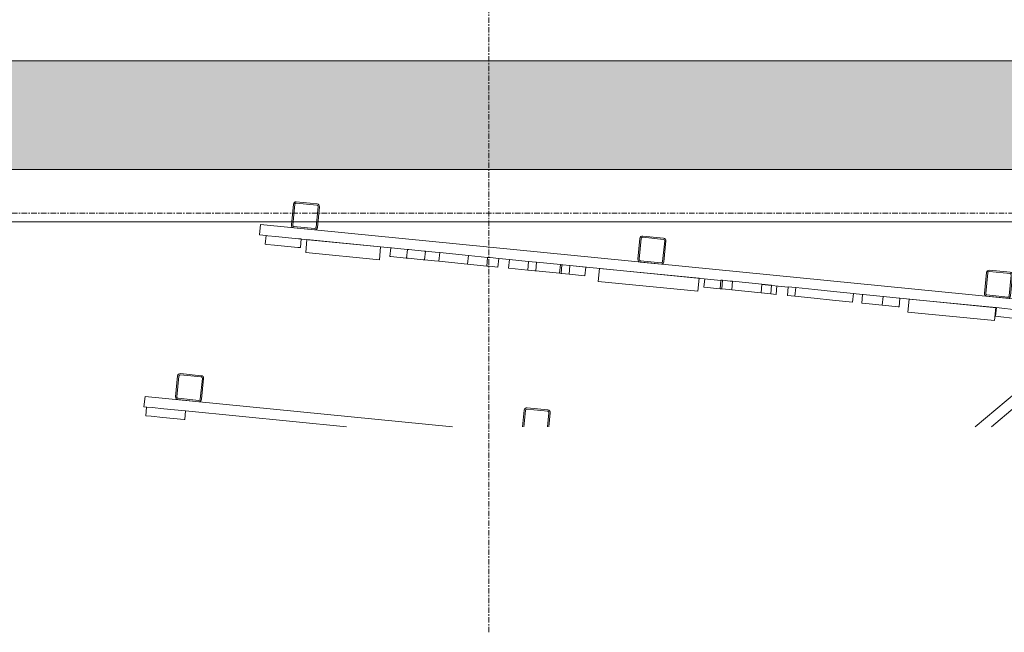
# Model space of a CAD drawing. Header units: millimetres. Extents: x 61846 to 198573, y 13020 to 52988.
# Tile 2 of 150: x 69693 to 71955, y 43947 to 45354. Entities that reach past the tile are written whole.
import ezdxf

# ---------------------------------------------------------------- set-up
doc = ezdxf.new("R2010")
doc.units = ezdxf.units.MM
doc.linetypes.add('Grid Line', pattern=[22.225, 12.7, -3.175, 3.175, -3.175])
for name, color, linetype, lineweight in [('A-GENM', 13, 'Continuous', 18), ('A-WALL', 113, 'Continuous', 25), ('I-WALL', 2, 'Continuous', 25), ('S-GRID', 1, 'Continuous', 18)]:
    doc.layers.add(name, color=color, linetype=linetype, lineweight=lineweight)

# ---------------------------------------------------------------- blocks, each defined once
blk = doc.blocks.new('TadP_A_CON_CONSTRUCTIE_rvt-1-4e verdieping lierenkamer')
at = {"layer": 'I-WALL'}
blk.add_hatch(color=8, dxfattribs=at).paths.add_polyline_path([(76157.5, 45010), (87096, 45010), (87096, 45260), (67706.3, 45260), (67706.3, 45010), (75462.9, 45010)])
at = {"layer": 'I-WALL', "color": 10, "lineweight": 18}
for p, q in [((86305.2, 45260), (67706.3, 45260)), ((67706.3, 45010), (87096, 45010))]:
    blk.add_line(p, q, dxfattribs=at)
blk = doc.blocks.new('22_NOAHH_Wand_Wand-x 2594857 - 22_NOAHH_Wand_Wand-x-150139-4e verdieping lierenkamer')
at = {"layer": 'A-WALL', "color": 130, "lineweight": 13}
for p, q in [((86976.1, 45010), (67706.3, 45010)), ((72694.4, 44890), (67706.3, 44890)), ((70317.5, 44890), (69686.3, 44890)), ((70317.5, 44890), (69686.3, 44890)), ((70374.8, 44890), (70320.5, 44890)), ((70374.8, 44890), (70320.5, 44890)), ((72243.8, 44890), (70377.8, 44890)), ((72243.8, 44890), (70377.8, 44890))]:
    blk.add_line(p, q, dxfattribs=at)
blk = doc.blocks.new('22_NOAHH_Wand_Wand-x 2594857 - 22_NOAHH_Wand_Wand-x 2594857-150143-4e verdieping lierenkamer')
blk.add_blockref('22_NOAHH_Wand_Wand-x 2594857 - 22_NOAHH_Wand_Wand-x-150139-4e verdieping lierenkamer', (0, 0))
blk = doc.blocks.new('TadP_A_BWK_BOUWKUNDE_rvt-1-4e verdieping lierenkamer')
at = {"layer": 'A-WALL', "color": 250, "lineweight": 25}
blk.add_blockref('22_NOAHH_Wand_Wand-x 2594857 - 22_NOAHH_Wand_Wand-x 2594857-150143-4e verdieping lierenkamer', (0, 0), dxfattribs=at)
blk = doc.blocks.new('Orkestkamer beplating - 1800x3880x24 Z-6147517-4e verdieping lierenkamer')
at = {"layer": 'A-GENM'}
for p, q in [((710.1, 0), (0, 0)), ((0, 0), (0, -24)), ((0, -24), (6.3, -24)), ((96, -24), (467.3, -24))]:
    blk.add_line(p, q, dxfattribs=at)
blk = doc.blocks.new('Orkestkamer beplating - 1800x6600x24 Z-6815573-4e verdieping lierenkamer')
at = {"layer": 'A-GENM'}
for p, q in [((1800, 0), (0, 0)), ((0, 0), (0, -24)), ((1800, -24), (1800, 0)), ((0, -24), (15.1, -24)), ((96.4, -24), (302.8, -24)), ((552.5, -24), (577.3, -24)), ((716.5, -24), (1065.1, -24)), ((1159.7, -24), (1220.5, -24)), ((1370.8, -24), (1392.3, -24)), ((1478.4, -24), (1701.1, -24)), ((1790.8, -24), (1800, -24))]:
    blk.add_line(p, q, dxfattribs=at)
blk = doc.blocks.new('Orkestkamer beplating - 170x6600x30 Z-6559121-4e verdieping lierenkamer')
at = {"layer": 'A-GENM'}
for p, q in [((170, 0), (0, 0)), ((0, 0), (0, -30)), ((170, -30), (170, 0)), ((0, -30), (170, -30))]:
    blk.add_line(p, q, dxfattribs=at)
blk = doc.blocks.new('Orkestkamer beplating - 200x6600x30 Z-6559119-4e verdieping lierenkamer')
at = {"layer": 'A-GENM'}
for p, q in [((200, 0), (0, 0)), ((0, 0), (0, -30)), ((200, -30), (200, 0)), ((0, -30), (200, -30))]:
    blk.add_line(p, q, dxfattribs=at)
blk = doc.blocks.new('Orkestkamer beplating - 230x6600x30 Z-6559120-4e verdieping lierenkamer')
at = {"layer": 'A-GENM'}
for p, q in [((230, 0), (0, 0)), ((0, 0), (0, -30)), ((230, -30), (230, 0)), ((0, -30), (230, -30))]:
    blk.add_line(p, q, dxfattribs=at)
blk = doc.blocks.new('Orkestkamer koker 60x60 - Koker 60x60x3 lg 6600-6316589-4e verdieping lierenkamer')
at = {"layer": 'A-GENM'}
for p, q in [((-30, 24), (-30, -24)), ((-27, -24), (-27, 24)), ((24, 30), (-24, 30)), ((-24, 27), (24, 27)), ((27, 24), (27, -24)), ((30, -24), (30, 24)), ((24, -27), (-24, -27)), ((-24, -30), (24, -30))]:
    blk.add_line(p, q, dxfattribs=at)
for centre, radius, start, end in [((-24, 24), 6, 90, 180), ((-24, 24), 3, 90, 180), ((24, 24), 6, 0, 90), ((24, 24), 3, 0, 90), ((-24, -24), 6, 180, 270), ((-24, -24), 3, 180, 270), ((24, -24), 6, 270, 360), ((24, -24), 3, 270, 360)]:
    blk.add_arc(centre, radius, start, end, dxfattribs=at)
blk = doc.blocks.new('Orkestkamer beplating zaagtand 1 - Type 2 boven-6418527-4e verdieping lierenkamer')
at = {"layer": 'A-GENM'}
for p, q in [((298.6, 0), (175, 0)), ((274.9, -24), (298.6, 0)), ((203.5, -24), (274.9, -24))]:
    blk.add_line(p, q, dxfattribs=at)
blk = doc.blocks.new('Orkestkamer koker 60x60 - Koker 60x60x3 lg 6600-V44-4e verdieping lierenkamer')
at = {"layer": 'A-GENM'}
for p, q in [((-30, 24), (-30, -14.2)), ((-27, -13.9), (-27, 24)), ((24, 30), (-24, 30)), ((-24, 27), (24, 27)), ((27, 24), (27, -8.6)), ((30, -8.3), (30, 24))]:
    blk.add_line(p, q, dxfattribs=at)
for centre, radius, start, end in [((-24, 24), 6, 90, 180), ((-24, 24), 3, 90, 180), ((24, 24), 6, 0, 90), ((24, 24), 3, 0, 90)]:
    blk.add_arc(centre, radius, start, end, dxfattribs=at)
blk = doc.blocks.new('Orkestkamer koker 60x60 - Koker 60x60x3 lg 3880-6453064-4e verdieping lierenkamer')
at = {"layer": 'A-GENM'}
for p, q in [((-30, 24), (-30, -24)), ((-27, -24), (-27, 24)), ((24, 30), (-24, 30)), ((-24, 27), (24, 27)), ((27, 24), (27, -24)), ((30, -24), (30, 24)), ((24, -27), (-24, -27)), ((-24, -30), (24, -30))]:
    blk.add_line(p, q, dxfattribs=at)
for centre, radius, start, end in [((-24, 24), 6, 90, 180), ((-24, 24), 3, 90, 180), ((24, 24), 6, 0, 90), ((24, 24), 3, 0, 90), ((-24, -24), 6, 180, 270), ((-24, -24), 3, 180, 270), ((24, -24), 6, 270, 360), ((24, -24), 3, 270, 360)]:
    blk.add_arc(centre, radius, start, end, dxfattribs=at)
blk = doc.blocks.new('Orkestkamer Fijndiffusie S - Orkestkamer Fijndiffusie S-6717528-4e verdieping lierenkamer')
at = {"layer": 'A-GENM'}
for p, q in [((71936.3, 44692.6), (71934.3, 44672.7)), ((71936.4, 44692.6), (71948.7, 44691.4)), ((71948.7, 44691.4), (71975.4, 44688.7)), ((71975.4, 44688.7), (72024.5, 44683.9)), ((72023.8, 44663.9), (72025.8, 44683.8)), ((72024.5, 44683.9), (72025.8, 44683.8)), ((71946.8, 44671.5), (71934.3, 44672.7)), ((71973.4, 44668.8), (71946.8, 44671.5)), ((72022.5, 44664), (71973.4, 44668.8)), ((72023.8, 44663.9), (72022.5, 44664))]:
    blk.add_line(p, q, dxfattribs=at)
blk = doc.blocks.new('Orkestkamer Fijndiffusie M - Orkestkamer Fijndiffusie M-6717529-4e verdieping lierenkamer')
at = {"layer": 'A-GENM'}
for p, q in [((70258.6, 44858.4), (70256.6, 44838.5)), ((70258.7, 44858.4), (70262.6, 44858)), ((70262.6, 44858), (70280, 44856.3)), ((70280, 44856.3), (70333.3, 44851)), ((70260.6, 44838.1), (70256.7, 44838.5)), ((70278.1, 44836.4), (70260.6, 44838.1)), ((70331.3, 44831.1), (70278.1, 44836.4)), ((70333.3, 44851), (70339.5, 44850.4)), ((70337.5, 44830.5), (70339.5, 44850.4)), ((70337.5, 44830.5), (70331.3, 44831.1))]:
    blk.add_line(p, q, dxfattribs=at)
blk = doc.blocks.new('Orkestkamer Fijndiffusie M - Orkestkamer Fijndiffusie M-V49-4e verdieping lierenkamer')
at = {"layer": 'A-GENM'}
for p, q in [((71264.6, 44739.8), (71266.5, 44758.8)), ((71301.6, 44736.1), (71264.6, 44739.8))]:
    blk.add_line(p, q, dxfattribs=at)
blk = doc.blocks.new('Orkestkamer Fijndiffusie M - Orkestkamer Fijndiffusie M-V50-4e verdieping lierenkamer')
at = {"layer": 'A-GENM'}
for p, q in [((71307.3, 44755.6), (71305.3, 44735.7)), ((71307.4, 44755.6), (71324.7, 44753.8)), ((71324.7, 44753.8), (71330.4, 44753.3)), ((71328.4, 44733.4), (71330.4, 44753.3)), ((71330.4, 44753.3), (71397.8, 44746.5)), ((71397.8, 44746.5), (71395.7, 44726.6)), ((71322.7, 44734), (71305.4, 44735.7)), ((71328.4, 44733.4), (71322.7, 44734)), ((71395.7, 44726.6), (71328.4, 44733.4))]:
    blk.add_line(p, q, dxfattribs=at)
blk = doc.blocks.new('Orkestkamer Fijndiffusie M - Orkestkamer Fijndiffusie M-V51-4e verdieping lierenkamer')
at = {"layer": 'A-GENM'}
for p, q in [((71303.5, 44756), (71301.5, 44736.1)), ((71303.6, 44756), (71307.4, 44755.6)), ((71305.4, 44735.7), (71301.6, 44736.1))]:
    blk.add_line(p, q, dxfattribs=at)
blk = doc.blocks.new('Orkestkamer Fijndiffusie M - Orkestkamer Fijndiffusie M-V52-4e verdieping lierenkamer')
at = {"layer": 'A-GENM'}
for p, q in [((71629.1, 44723.1), (71627.1, 44703.2)), ((71629.1, 44723.1), (71630, 44723)), ((71630, 44723), (71638.2, 44722.2)), ((71638.2, 44722.2), (71676.3, 44718.4)), ((71627.9, 44703.1), (71627.1, 44703.2)), ((71636.2, 44702.3), (71627.9, 44703.1)), ((71674.3, 44698.5), (71636.2, 44702.3))]:
    blk.add_line(p, q, dxfattribs=at)
blk = doc.blocks.new('Orkestkamer Fijndiffusie L - Orkestkamer Fijndiffusie L-6717530-4e verdieping lierenkamer')
at = {"layer": 'A-GENM'}
for p, q in [((71420, 44744.2), (71397.8, 44746.5)), ((71418, 44724.3), (71420, 44744.2)), ((71432.2, 44742.4), (71430.3, 44723.1)), ((71395.7, 44726.6), (71418, 44724.3)), ((71430.3, 44723.1), (71418, 44724.3))]:
    blk.add_line(p, q, dxfattribs=at)
blk = doc.blocks.new('Orkestkamer Fijndiffusie L - Orkestkamer Fijndiffusie L-V53-4e verdieping lierenkamer')
at = {"layer": 'A-GENM'}
for p, q in [((71458.3, 44740.4), (71456.3, 44720.5)), ((71473.2, 44718.8), (71456.3, 44720.5)), ((71458.3, 44740.4), (71475.2, 44738.7))]:
    blk.add_line(p, q, dxfattribs=at)
blk = doc.blocks.new('Orkestkamer Fijndiffusie S - Orkestkamer Fijndiffusie S-V54-4e verdieping lierenkamer')
at = {"layer": 'A-GENM'}
for p, q in [((71676.3, 44718.4), (71674.3, 44698.5)), ((71675.1, 44698.4), (71674.3, 44698.5)), ((71710.8, 44694.8), (71675.1, 44698.4)), ((71676.3, 44718.4), (71677.2, 44718.3)), ((71677.2, 44718.3), (71712.8, 44714.7)), ((71712.8, 44714.7), (71714.8, 44714.5)), ((71712.8, 44694.6), (71714.8, 44714.5)), ((71712.8, 44694.6), (71710.8, 44694.8))]:
    blk.add_line(p, q, dxfattribs=at)
blk = doc.blocks.new('Orkestkamer Fijndiffusie L - Orkestkamer Fijndiffusie L-V55-4e verdieping lierenkamer')
at = {"layer": 'A-GENM'}
for p, q in [((71475.5, 44738.6), (71473.5, 44718.7)), ((71517.5, 44714.3), (71473.5, 44718.7)), ((71475.5, 44738.6), (71519.5, 44734.2)), ((71519.5, 44734.2), (71562.2, 44729.9)), ((71562.2, 44729.9), (71607.8, 44725.3)), ((71606, 44705.4), (71608, 44725.3)), ((71607.8, 44725.3), (71608, 44725.3)), ((71560.2, 44710), (71517.5, 44714.3)), ((71605.8, 44705.4), (71560.2, 44710)), ((71606, 44705.4), (71605.8, 44705.4))]:
    blk.add_line(p, q, dxfattribs=at)
blk = doc.blocks.new('Orkestkamer Fijndiffusie S - Orkestkamer Fijndiffusie S-V56-4e verdieping lierenkamer')
at = {"layer": 'A-GENM'}
for p, q in [((70583.3, 44826.3), (70586.8, 44826)), ((70586.8, 44826), (70621.7, 44822.5)), ((70621.7, 44822.5), (70624.7, 44822.2)), ((70584.9, 44806.1), (70581.4, 44806.4)), ((70619.7, 44802.6), (70584.9, 44806.1)), ((70622.8, 44802.3), (70619.7, 44802.6))]:
    blk.add_line(p, q, dxfattribs=at)
blk = doc.blocks.new('Orkestkamer Fijndiffusie S - Orkestkamer Fijndiffusie S-V57-4e verdieping lierenkamer')
at = {"layer": 'A-GENM'}
for p, q in [((70861.8, 44798.8), (70859.8, 44778.9)), ((70861.8, 44798.8), (70878.4, 44797.1)), ((70878.1, 44777.1), (70880.1, 44797)), ((70878.4, 44797.1), (70880.1, 44797)), ((70880.1, 44797), (70934.8, 44791.6)), ((70934.8, 44791.6), (70932.8, 44771.7)), ((70860.7, 44778.8), (70859.8, 44778.9)), ((70876.4, 44777.2), (70860.8, 44778.8)), ((70878.1, 44777.1), (70876.4, 44777.2)), ((70932.8, 44771.7), (70878.1, 44777.1))]:
    blk.add_line(p, q, dxfattribs=at)
blk = doc.blocks.new('Orkestkamer Fijndiffusie S - Orkestkamer Fijndiffusie S-V58-4e verdieping lierenkamer')
at = {"layer": 'A-GENM'}
for p, q in [((70934.8, 44791.6), (70938.4, 44791.2)), ((70938.4, 44791.2), (70936.4, 44771.3)), ((70938.4, 44791.2), (70940, 44791.1)), ((70940, 44791.1), (70956.6, 44789.4)), ((70954.6, 44769.5), (70956.6, 44789.4)), ((70936.4, 44771.3), (70932.8, 44771.7)), ((70938.1, 44771.2), (70936.4, 44771.3)), ((70954.6, 44769.5), (70938.1, 44771.2))]:
    blk.add_line(p, q, dxfattribs=at)
blk = doc.blocks.new('Orkestkamer Fijndiffusie M - Orkestkamer Fijndiffusie M-V59-4e verdieping lierenkamer')
at = {"layer": 'A-GENM'}
for p, q in [((70993, 44785.8), (70956.6, 44789.4)), ((70954.6, 44769.5), (70991, 44765.9)), ((70991, 44765.9), (70993, 44785.8)), ((70991.2, 44765.9), (70991, 44765.9)), ((70993.2, 44785.8), (70991.2, 44765.9))]:
    blk.add_line(p, q, dxfattribs=at)
blk = doc.blocks.new('Orkestkamer Fijndiffusie M - Orkestkamer Fijndiffusie M-V60-4e verdieping lierenkamer')
at = {"layer": 'A-GENM'}
for p, q in [((70723.4, 44812.5), (70767.5, 44808.1)), ((70765.5, 44788.2), (70721.4, 44792.6)), ((70767.5, 44808.1), (70765.5, 44788.2)), ((70771.5, 44787.6), (70765.5, 44788.2)), ((70767.5, 44808.1), (70773.5, 44807.5)), ((70791.4, 44785.6), (70771.5, 44787.6)), ((70773.5, 44807.5), (70793.4, 44805.6)), ((70791.4, 44785.6), (70793.4, 44805.6))]:
    blk.add_line(p, q, dxfattribs=at)
blk = doc.blocks.new('Orkestkamer Fijndiffusie L - Orkestkamer Fijndiffusie L-6719164-4e verdieping lierenkamer')
at = {"layer": 'A-GENM'}
for p, q in [((70817.9, 44803.1), (70815.9, 44783.2)), ((70817.9, 44803.1), (70818.1, 44803.1)), ((70818.1, 44803.1), (70860.7, 44798.9)), ((70816.2, 44783.2), (70815.9, 44783.2)), ((70859.8, 44778.9), (70816.2, 44783.2))]:
    blk.add_line(p, q, dxfattribs=at)
blk = doc.blocks.new('Orkestkamer Fijndiffusie L - Orkestkamer Fijndiffusie L-V61-4e verdieping lierenkamer')
at = {"layer": 'A-GENM'}
for p, q in [((70624.7, 44822.2), (70622.7, 44802.3)), ((70624.7, 44822.2), (70647.2, 44820)), ((70647.2, 44820), (70657.5, 44819)), ((70655.6, 44799.1), (70657.5, 44819)), ((70657.5, 44819), (70723.4, 44812.5)), ((70723.4, 44812.5), (70721.4, 44792.6)), ((70645.2, 44800.1), (70622.7, 44802.3)), ((70655.6, 44799.1), (70645.2, 44800.1)), ((70721.4, 44792.6), (70655.6, 44799.1))]:
    blk.add_line(p, q, dxfattribs=at)
blk = doc.blocks.new('Orkestkamer Fijndiffusie S - Orkestkamer Fijndiffusie S-V62-4e verdieping lierenkamer')
at = {"layer": 'A-GENM'}
for p, q in [((70544.9, 44830.1), (70542.9, 44810.2)), ((70544.9, 44810), (70542.9, 44810.2)), ((70544.9, 44830.1), (70546.9, 44829.9)), ((70580.6, 44806.5), (70544.9, 44810)), ((70546.9, 44829.9), (70582.5, 44826.4)), ((70581.4, 44806.4), (70583.4, 44826.3)), ((70582.5, 44826.4), (70583.4, 44826.3)), ((70581.4, 44806.4), (70580.6, 44806.5))]:
    blk.add_line(p, q, dxfattribs=at)
blk = doc.blocks.new('Orkestkamer Fijndiffusie S - Orkestkamer Fijndiffusie S boven-6940022-4e verdieping lierenkamer')
at = {"layer": 'A-GENM'}
for p, q in [((69984.3, 44464.3), (69982.3, 44444.4)), ((69984.4, 44464.2), (69996.7, 44463)), ((69996.7, 44463), (70023.4, 44460.4)), ((70023.4, 44460.4), (70072.5, 44455.5)), ((70071.8, 44435.5), (70073.8, 44455.4)), ((70072.5, 44455.5), (70073.8, 44455.4)), ((69994.8, 44443.1), (69982.3, 44444.4)), ((70021.4, 44440.5), (69994.8, 44443.1)), ((70070.5, 44435.6), (70021.4, 44440.5)), ((70071.8, 44435.5), (70070.5, 44435.6))]:
    blk.add_line(p, q, dxfattribs=at)

msp = doc.modelspace()

# ---------------------------------------------------------------- linework, layer by layer
at = {"layer": 'S-GRID', "linetype": 'Grid Line'}
for p, q in [((70770, 43946.7), (70770, 51755.7)), ((63874, 44910), (91219.4, 44910))]:
    msp.add_line(p, q, dxfattribs=at)

# ---------------------------------------------------------------- block references
at = {"lineweight": 5}
for name in ['TadP_A_BWK_BOUWKUNDE_rvt-1-4e verdieping lierenkamer', 'TadP_A_CON_CONSTRUCTIE_rvt-1-4e verdieping lierenkamer']:
    msp.add_blockref(name, (0, 0), dxfattribs=at)
at = {"layer": 'A-GENM'}
for name, p, rotation in [('Orkestkamer koker 60x60 - Koker 60x60x3 lg 6600-6316589-4e verdieping lierenkamer', (70349, 44903.7), 354.3557842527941), ('Orkestkamer beplating - 1800x6600x24 Z-6815573-4e verdieping lierenkamer', (70245.9, 44883.7), 354.3557842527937), ('Orkestkamer koker 60x60 - Koker 60x60x3 lg 6600-6316589-4e verdieping lierenkamer', (71145.1, 44825), 354.3557842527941), ('Orkestkamer beplating - 170x6600x30 Z-6559121-4e verdieping lierenkamer', (70352.6, 44849.1), 354.3557842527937), ('Orkestkamer beplating - 230x6600x30 Z-6559120-4e verdieping lierenkamer', (71024.4, 44782.7), 354.3557842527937), ('Orkestkamer koker 60x60 - Koker 60x60x3 lg 6600-6316589-4e verdieping lierenkamer', (71941.2, 44746.3), 354.3557842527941), ('Orkestkamer beplating - 200x6600x30 Z-6559119-4e verdieping lierenkamer', (71735.9, 44712.4), 354.3557842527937), ('Orkestkamer koker 60x60 - Koker 60x60x3 lg 3880-6453064-4e verdieping lierenkamer', (70083, 44508.8), 354.3557842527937), ('Orkestkamer beplating zaagtand 1 - Type 2 boven-6418527-4e verdieping lierenkamer', (71754, 44306.2), 40.10102045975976), ('Orkestkamer beplating - 1800x3880x24 Z-6147517-4e verdieping lierenkamer', (69980.5, 44488.7), 354.3557842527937), ('Orkestkamer koker 60x60 - Koker 60x60x3 lg 6600-V44-4e verdieping lierenkamer', (70879.1, 44430.1), 354.3557842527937)]:
    msp.add_blockref(name, p, dxfattribs=dict(at, rotation=rotation))
for name in ['Orkestkamer Fijndiffusie M - Orkestkamer Fijndiffusie M-6717529-4e verdieping lierenkamer', 'Orkestkamer Fijndiffusie S - Orkestkamer Fijndiffusie S-V62-4e verdieping lierenkamer', 'Orkestkamer Fijndiffusie S - Orkestkamer Fijndiffusie S-V56-4e verdieping lierenkamer', 'Orkestkamer Fijndiffusie L - Orkestkamer Fijndiffusie L-V61-4e verdieping lierenkamer', 'Orkestkamer Fijndiffusie M - Orkestkamer Fijndiffusie M-V60-4e verdieping lierenkamer', 'Orkestkamer Fijndiffusie L - Orkestkamer Fijndiffusie L-6719164-4e verdieping lierenkamer', 'Orkestkamer Fijndiffusie S - Orkestkamer Fijndiffusie S-V57-4e verdieping lierenkamer', 'Orkestkamer Fijndiffusie S - Orkestkamer Fijndiffusie S-V58-4e verdieping lierenkamer', 'Orkestkamer Fijndiffusie M - Orkestkamer Fijndiffusie M-V59-4e verdieping lierenkamer', 'Orkestkamer Fijndiffusie M - Orkestkamer Fijndiffusie M-V49-4e verdieping lierenkamer', 'Orkestkamer Fijndiffusie M - Orkestkamer Fijndiffusie M-V51-4e verdieping lierenkamer', 'Orkestkamer Fijndiffusie M - Orkestkamer Fijndiffusie M-V50-4e verdieping lierenkamer', 'Orkestkamer Fijndiffusie L - Orkestkamer Fijndiffusie L-6717530-4e verdieping lierenkamer', 'Orkestkamer Fijndiffusie L - Orkestkamer Fijndiffusie L-V53-4e verdieping lierenkamer', 'Orkestkamer Fijndiffusie L - Orkestkamer Fijndiffusie L-V55-4e verdieping lierenkamer', 'Orkestkamer Fijndiffusie M - Orkestkamer Fijndiffusie M-V52-4e verdieping lierenkamer', 'Orkestkamer Fijndiffusie S - Orkestkamer Fijndiffusie S-V54-4e verdieping lierenkamer', 'Orkestkamer Fijndiffusie S - Orkestkamer Fijndiffusie S-6717528-4e verdieping lierenkamer', 'Orkestkamer Fijndiffusie S - Orkestkamer Fijndiffusie S boven-6940022-4e verdieping lierenkamer']:
    msp.add_blockref(name, (0, 0), dxfattribs=at)

doc.saveas('drawing.dxf')
